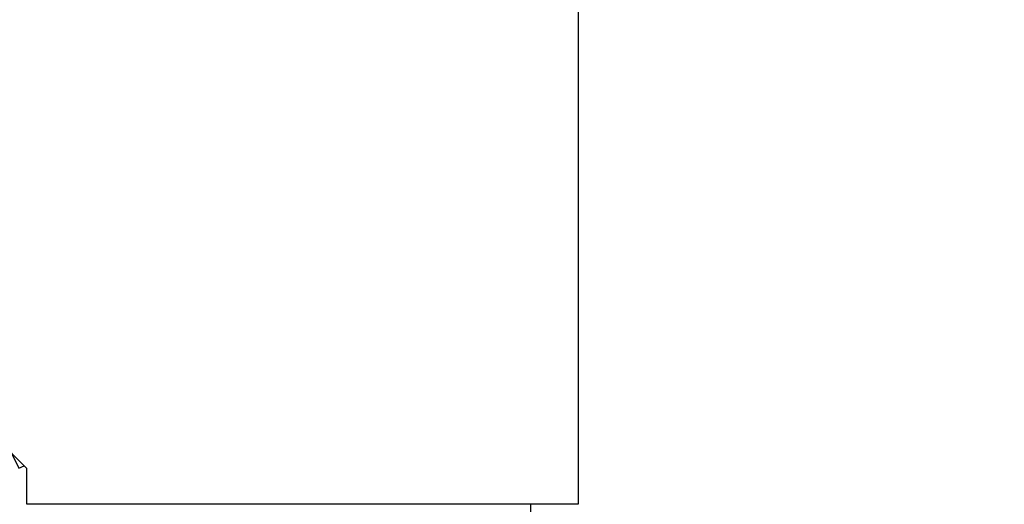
# Model space of a CAD drawing. Header units: millimetres. Extents: x 0 to 1189, y 0 to 841.
# Tile 115 of 131: x 383 to 429, y 742 to 765. Entities that reach past the tile are written whole.
import ezdxf
from ezdxf.enums import TextEntityAlignment as Align

# ---------------------------------------------------------------- set-up
doc = ezdxf.new("R2010")
doc.units = ezdxf.units.MM
doc.header["$LTSCALE"] = 65.395
doc.layers.get('0').update_dxf_attribs({"linetype": 'CONTINUOUS'})
for name, color, linetype in [('25007_060000_TLKGS_KGS_V_ABL1596', 7, 'CONTINUOUS'), ('25007_062000_TLKGS_KGS_TL_V_ABL1597', 7, 'CONTINUOUS'), ('25007_116500_03_SIMPLE1_A_ABL1784', 7, 'CONTINUOUS'), ('25007_116500_03_SIMPLE1_T1_A_PBL1817', 7, 'CONTINUOUS'), ('25007_724700_04_SIMPLE1_A_ABL1598', 7, 'CONTINUOUS'), ('25007_724700_04_SIMPLE1_T2_A_PBL1811', 7, 'CONTINUOUS'), ('25087_000000_TLKGS_MARKETING_ABL1591', 7, 'CONTINUOUS'), ('25087_030000_TLKGS_V_ABL1592', 7, 'CONTINUOUS'), ('25087_700000_TLKGS_V_ABL1593', 7, 'CONTINUOUS'), ('25087_727000_27_SIMPLE1_B_ABL1594', 7, 'CONTINUOUS'), ('25087_727000_27_SIMPLE1_T1_B_PBL1595', 7, 'CONTINUOUS'), ('new_view_8_VBL1588', 7, 'CONTINUOUS')]:
    doc.layers.add(name, color=color, linetype=linetype)
doc.styles.get("Standard").update_dxf_attribs({"font": 'txt', "width": 0.6})
doc.dimstyles.new('DIMSTYLE_2', dxfattribs={"dimtxt": 3.5, "dimasz": 3.5, "dimexe": 1.8, "dimexo": 0, "dimgap": 0.875, "dimtad": 1, "dimlfac": 25, "dimdsep": 46, "dimtxsty": 'Standard', "dimblk": '_FILLED', "dimblk1": '_FILLED', "dimblk2": '_FILLED', "dimcen": 0.09, "dimadec": 0, "dimazin": 0, "dimtp": 2, "dimtm": 2, "dimtfac": 1, "dimtofl": 0, "dimtmove": 0, "dimatfit": 3, "dimldrblk": '_FILLED', "dimfxl": 1, "dimtolj": 1, "dimarcsym": 0})

# ---------------------------------------------------------------- blocks, each defined once
blk = doc.blocks.new('_FILLED')
at = {"color": 0, "linetype": 'ByBlock'}
blk.add_solid([(0, 0), (-1, 0.167), (-1, -0.167)], dxfattribs=at)
blk = doc.blocks.new('*D12')
at = {"color": 2, "linetype": 'Continuous'}
for p, q in [((371.92, 794.92), (371.92, 806.714)), ((560, 740.6), (560, 806.714)), ((371.92, 804.914), (465.96, 804.914)), ((560, 804.914), (465.96, 804.914))]:
    blk.add_line(p, q, dxfattribs=at)
at = {"color": 2, "linetype": 'Continuous', "xscale": 3.5, "yscale": 3.5, "zscale": 3.5, "rotation": 180}
blk.add_blockref('_FILLED', (371.92, 804.914), dxfattribs=at)
at = {"color": 2, "linetype": 'Continuous', "xscale": 3.5, "yscale": 3.5, "zscale": 3.5}
blk.add_blockref('_FILLED', (560, 804.914), dxfattribs=at)
at = {"color": 2, "linetype": 'Continuous', "width": 0.690476}
blk.add_text('4702', height=3.5, dxfattribs=at).set_placement((465.96, 805.789), align=Align.CENTER)
blk = doc.blocks.new('*D13')
at = {"color": 2, "linetype": 'Continuous'}
for p, q in [((371.92, 794.92), (335.052, 794.92)), ((336.852, 794.92), (336.852, 742.46)), ((336.852, 690), (336.852, 742.46)), ((409, 690), (335.052, 690))]:
    blk.add_line(p, q, dxfattribs=at)
at = {"color": 2, "linetype": 'Continuous', "xscale": 3.5, "yscale": 3.5, "zscale": 3.5}
for p, rotation in [((336.852, 794.92), 90), ((336.852, 690), 270)]:
    blk.add_blockref('_FILLED', p, dxfattribs=dict(at, rotation=rotation))
at = {"color": 2, "linetype": 'Continuous', "width": 0.672619}
blk.add_text('2623', height=3.5, rotation=90, dxfattribs=at).set_placement((335.977, 740.6), align=Align.CENTER)
blk = doc.blocks.new('25087_727000_27_SIMPLE1_T1_B_PBL1595', base_point=(472.175, 762.173))
at = {"layer": '25087_727000_27_SIMPLE1_T1_B_PBL1595', "color": 7, "linetype": 'Continuous'}
for p, q in [((409.142, 780.14), (409.142, 742.2)), ((383.597, 743.864), (372.669, 754.791)), ((383.597, 742.2), (383.597, 743.864)), ((409.142, 742.2), (383.597, 742.2)), ((406.955, 740.121), (406.955, 742.2))]:
    blk.add_line(p, q, dxfattribs=at)
blk = doc.blocks.new('25087_727000_27_SIMPLE1_B_ABL1594', base_point=(476.275, 729.393))
at = {"layer": '25087_727000_27_SIMPLE1_T1_B_PBL1595'}
blk.add_blockref('25087_727000_27_SIMPLE1_T1_B_PBL1595', (472.175, 762.173), dxfattribs=at)
blk = doc.blocks.new('25087_700000_TLKGS_V_ABL1593', base_point=(476.275, 729.393))
at = {"layer": '25087_727000_27_SIMPLE1_B_ABL1594'}
blk.add_blockref('25087_727000_27_SIMPLE1_B_ABL1594', (476.275, 729.393), dxfattribs=at)
blk = doc.blocks.new('25087_030000_TLKGS_V_ABL1592', base_point=(476.635, 729.393))
at = {"layer": '25087_700000_TLKGS_V_ABL1593'}
blk.add_blockref('25087_700000_TLKGS_V_ABL1593', (476.275, 729.393), dxfattribs=at)
blk = doc.blocks.new('25007_724700_04_SIMPLE1_T2_A_PBL1811', base_point=(383.178, 744.222))
at = {"layer": '25007_724700_04_SIMPLE1_T2_A_PBL1811', "color": 7, "linetype": 'Continuous'}
for p, q in [((382.885, 744.575), (383.215, 743.869)), ((383.215, 743.869), (383.471, 743.989))]:
    blk.add_line(p, q, dxfattribs=at)
blk = doc.blocks.new('25007_724700_04_SIMPLE1_A_ABL1598', base_point=(400.861, 715.421))
at = {"layer": '25007_724700_04_SIMPLE1_T2_A_PBL1811'}
blk.add_blockref('25007_724700_04_SIMPLE1_T2_A_PBL1811', (383.178, 744.222), dxfattribs=at)
blk = doc.blocks.new('25007_116500_03_SIMPLE1_T1_A_PBL1817', base_point=(427.353, 746.2))
at = {"layer": '25007_116500_03_SIMPLE1_T1_A_PBL1817', "color": 7, "linetype": 'Continuous'}
for p, q in [((429.69, 761.8), (429.946, 761.8)), ((429.69, 761), (429.946, 761)), ((425.801, 738.14), (425.801, 737.891)), ((429.401, 735.216), (429.401, 734.696)), ((425.801, 734.835), (425.801, 731.4)), ((424.76, 731.4), (424.76, 730.6)), ((428.1, 731.4), (424.76, 731.4))]:
    blk.add_line(p, q, dxfattribs=at)
blk = doc.blocks.new('25007_116500_03_SIMPLE1_A_ABL1784', base_point=(431.1, 717.16))
at = {"layer": '25007_116500_03_SIMPLE1_T1_A_PBL1817'}
blk.add_blockref('25007_116500_03_SIMPLE1_T1_A_PBL1817', (427.3528, 746.2), dxfattribs=at)
blk = doc.blocks.new('25007_062000_TLKGS_KGS_TL_V_ABL1597', base_point=(400.861, 729.239))
at = {"layer": '25007_116500_03_SIMPLE1_A_ABL1784'}
blk.add_blockref('25007_116500_03_SIMPLE1_A_ABL1784', (431.1, 717.16), dxfattribs=at)
at = {"layer": '25007_724700_04_SIMPLE1_A_ABL1598'}
blk.add_blockref('25007_724700_04_SIMPLE1_A_ABL1598', (400.861, 715.421), dxfattribs=at)
blk = doc.blocks.new('25007_060000_TLKGS_KGS_V_ABL1596', base_point=(410.376, 729.239))
at = {"layer": '25007_062000_TLKGS_KGS_TL_V_ABL1597'}
blk.add_blockref('25007_062000_TLKGS_KGS_TL_V_ABL1597', (400.861, 729.239), dxfattribs=at)
blk = doc.blocks.new('25087_000000_TLKGS_MARKETING_ABL1591', base_point=(467.401, 729.393))
at = {"layer": '25007_060000_TLKGS_KGS_V_ABL1596'}
blk.add_blockref('25007_060000_TLKGS_KGS_V_ABL1596', (410.376, 729.239), dxfattribs=at)
at = {"layer": '25087_030000_TLKGS_V_ABL1592'}
blk.add_blockref('25087_030000_TLKGS_V_ABL1592', (476.635, 729.393), dxfattribs=at)
blk = doc.blocks.new('NEW_VIEW_8_VBL1588', base_point=(537.261, 718.373))
at = {"layer": '25087_000000_TLKGS_MARKETING_ABL1591'}
blk.add_blockref('25087_000000_TLKGS_MARKETING_ABL1591', (467.401, 729.393), dxfattribs=at)

msp = doc.modelspace()

# ---------------------------------------------------------------- block references
at = {"layer": 'new_view_8_VBL1588'}
msp.add_blockref('NEW_VIEW_8_VBL1588', (537.26107, 718.3732), dxfattribs=at)

# ---------------------------------------------------------------- dimensions: what is measured, and where the dimension line sits
at = {"color": 2, "linetype": 'Continuous'}
for base, p1, angle, picture, middle in [((371.92, 804.91368), (560, 740.6), 180, '*D12', (465.62667, 804.91368)), ((336.85224, 794.92), (409, 690), 90, '*D13', (336.85224, 740.26666))]:
    dim = msp.add_linear_dim(base=base, p1=p1, p2=(371.92, 794.92), angle=angle, dimstyle='DIMSTYLE_2', dxfattribs=at)
    dim.commit()
    dim.dimension.update_dxf_attribs({"geometry": picture, "text_midpoint": middle, "dimtype": 160})

doc.saveas('drawing.dxf')
